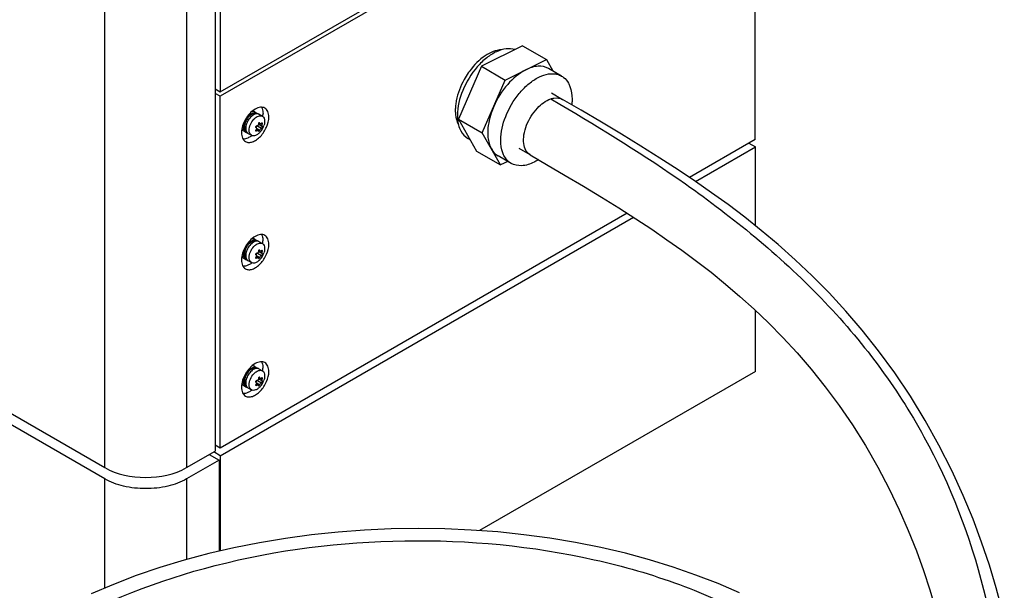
# Model space of a CAD drawing. Header units: millimetres. Extents: x 230 to 1786, y 331 to 2484.
# Tile 7 of 18: x 1238 to 1775, y 732 to 1043. Entities that reach past the tile are written whole.
import ezdxf

# ---------------------------------------------------------------- set-up
doc = ezdxf.new("R2010")
doc.units = ezdxf.units.MM
doc.header["$LTSCALE"] = 183.04178
for name, color, linetype in [('00_COMPONENTS_11', 7, 'CONTINUOUS'), ('00_COMPONENTS_16', 7, 'CONTINUOUS'), ('00_COMPONENTS_4', 7, 'CONTINUOUS'), ('00_COMPONENTS_6', 7, 'CONTINUOUS'), ('00_COMPONENTS_7', 7, 'CONTINUOUS')]:
    doc.layers.add(name, color=color, linetype=linetype)

msp = doc.modelspace()

# ---------------------------------------------------------------- linework, layer by layer
at = {"layer": '00_COMPONENTS_11', "color": 7, "linetype": 'Continuous'}
for p, q in [((1527.87, 999.84), (1532.78, 996.96)), ((1527.87, 999.84), (1532.77, 996.96)), ((1528.18, 1003.14), (1534.3, 999.56)), ((1516.61, 969.36), (1510.62, 972.87))]:
    msp.add_line(p, q, dxfattribs=at)
for points in [[(1773.88, 721.11), (1770.63, 733.27), (1766.91, 745.6), (1762.71, 758.08), (1758.02, 770.65), (1752.66, 783.61), (1746.45, 797.19), (1739.47, 811.01), (1731.94, 824.52), (1723.89, 837.68), (1715.31, 850.48), (1706.5, 862.53), (1697.64, 873.69), (1688.66, 884.16), (1679.54, 894.05), (1670.32, 903.39), (1661.06, 912.16), (1651.78, 920.43), (1642.6, 928.14), (1633.55, 935.35), (1624.48, 942.23), (1615.56, 948.7), (1606.69, 954.87), (1597.36, 961.13), (1587.39, 967.58), (1577.04, 974.08), (1566.43, 980.57), (1555.58, 987.06), (1544.43, 993.63), (1534.3, 999.56)], [(1516.61, 969.37), (1525.58, 964.11), (1535.8, 958.09), (1545.76, 952.16), (1555.49, 946.25), (1564.98, 940.35), (1574.16, 934.48), (1582.86, 928.74), (1591.15, 923.07), (1599.33, 917.27), (1607.36, 911.33), (1615.2, 905.27), (1623.06, 898.89), (1630.94, 892.17), (1638.76, 885.12), (1646.58, 877.65), (1654.39, 869.72), (1662.12, 861.34), (1669.81, 852.42), (1677.47, 842.86), (1685, 832.72), (1692.28, 822.09), (1699.38, 810.81), (1706.17, 799.01), (1712.34, 787.25), (1717.82, 775.8), (1722.75, 764.51), (1727.17, 753.39), (1731.05, 742.61), (1734.47, 732.11), (1737.58, 721.52)], [(1630.76, 730.45), (1619.1, 735.52), (1607.02, 740.22), (1594.55, 744.55), (1581.71, 748.5), (1568.54, 752.05), (1555.07, 755.2), (1541.35, 757.95), (1527.4, 760.28), (1513.27, 762.2), (1498.97, 763.69), (1484.56, 764.75), (1470.07, 765.39), (1455.52, 765.59), (1440.96, 765.37), (1426.42, 764.71), (1411.94, 763.63), (1397.53, 762.12), (1383.25, 760.19), (1369.13, 757.83), (1355.19, 755.06), (1341.47, 751.87), (1328.01, 748.28), (1314.83, 744.28), (1301.96, 739.89), (1289.45, 735.12), (1277.31, 729.96)]]:
    msp.add_lwpolyline(points, dxfattribs=at)
for points, knots in [([(1528.4, 468.59), (1484.37, 461.25), (1393.81, 460.6), (1262.63, 486.2), (1138.81, 532.78), (1027.16, 600.56), (950.76, 678.94), (909.08, 754.82), (889.78, 817.34), (883.77, 882.95), (892.66, 971.43), (915.73, 1035.28), (935.55, 1075.34)], [0, 0, 0, 0, 0.127252, 0.254771, 0.379472, 0.502419, 0.624656, 0.686056, 0.747698, 0.809808, 0.872572, 1, 1, 1, 1]), ([(1516.6, 969.37), (1515.66, 969.92), (1513.94, 971.78), (1512.87, 975.73), (1513.09, 980.48), (1515.07, 987.33), (1519.62, 994.63), (1525.09, 998.87), (1527.87, 999.84)], [0, 0, 0, 0, 0.088059, 0.193383, 0.321122, 0.466391, 0.762937, 1, 1, 1, 1]), ([(1527.87, 999.84), (1528.43, 1000.03), (1530.52, 1000.61), (1532.92, 1000.36), (1534.29, 999.56)], [0, 0, 0, 0, 0.271315, 1, 1, 1, 1]), ([(1532.78, 996.96), (1556.1, 983.25), (1592.68, 960.71), (1639.97, 924.81), (1675.59, 892.17), (1706.79, 855.72), (1739.99, 804.09), (1766.36, 735.79), (1777.02, 655.29), (1771.81, 582.73), (1752.96, 519.1), (1731.18, 482.44), (1718.31, 466.31)], [0, 0, 0, 0, 0.126778, 0.201017, 0.277932, 0.352726, 0.425175, 0.564783, 0.691565, 0.802873, 0.903296, 1, 1, 1, 1]), ([(1257, 709.75), (1284.1, 726.02), (1347.16, 750.09), (1448.03, 762.67), (1534.05, 754.63), (1597.3, 736.42), (1638.09, 718.13), (1671.8, 695.59), (1697.22, 669.49), (1713.24, 640.53), (1718.61, 609.76), (1712.7, 579.07), (1696.23, 550.29), (1670.43, 524.45), (1648.96, 510.42), (1637.12, 503.96)], [0, 0, 0, 0, 0.140969, 0.296047, 0.450262, 0.522324, 0.588815, 0.648798, 0.702142, 0.749829, 0.79418, 0.838573, 0.886372, 0.939868, 1, 1, 1, 1])]:
    msp.add_open_spline(points, degree=3, knots=knots, dxfattribs=at)
at = {"layer": '00_COMPONENTS_16', "color": 7, "linetype": 'Continuous'}
for p, q in [((1284.81, 792.63), (911.17, 1008.35)), ((1341.73, 805.9), (1347.03, 802.84)), ((1347.03, 802.84), (1329.36, 792.63)), ((1347.03, 802.84), (1347.03, 753.16)), ((1284.81, 733.14), (1284.81, 792.63)), ((1329.36, 792.63), (1329.36, 748.64))]:
    msp.add_line(p, q, dxfattribs=at)
msp.add_open_spline([(1329.36, 792.63), (1326.19, 790.81), (1318.84, 788.14), (1307.08, 786.87), (1295.32, 788.14), (1287.97, 790.81), (1284.81, 792.63)], degree=3, knots=[0, 0, 0, 0, 0.237228, 0.499999, 0.762771, 1, 1, 1, 1], dxfattribs=at)
at = {"layer": '00_COMPONENTS_4', "color": 7, "linetype": 'Continuous'}
for p, q in [((1344.91, 2028.41), (1344.91, 807.74)), ((1284.81, 798.76), (1284.81, 2019.43)), ((1329.36, 2019.43), (1329.36, 798.76)), ((912.88, 1013.49), (1284.81, 798.76)), ((1329.36, 798.76), (1344.91, 807.74))]:
    msp.add_line(p, q, dxfattribs=at)
msp.add_open_spline([(1284.81, 798.76), (1291.42, 794.94), (1307.08, 791.92), (1322.74, 794.94), (1329.36, 798.76)], degree=3, knots=[0, 0, 0, 0, 0.5, 1, 1, 1, 1], dxfattribs=at)
at = {"layer": '00_COMPONENTS_6', "color": 7, "linetype": 'Continuous'}
for p, q in [((1347.67, 2030), (1347.67, 1003.66)), ((1347.67, 1003.66), (1639.35, 1172.06)), ((1344.91, 1005.25), (1347.67, 1003.66)), ((1606.75, 954.83), (1639.42, 973.69)), ((1635.85, 975.75), (1639.42, 973.69)), ((1639.42, 930.68), (1639.42, 973.69)), ((1347.74, 805.29), (1572.9, 935.28)), ((1639.42, 851.21), (1639.42, 884.49)), ((1639.42, 851.21), (1489.08, 764.42)), ((1347.74, 805.29), (1344.2, 807.33)), ((1347.74, 805.29), (1347.74, 753.33))]:
    msp.add_line(p, q, dxfattribs=at)
at = {"layer": '00_COMPONENTS_7', "color": 7, "linetype": 'Continuous'}
for p, q in [((1639.35, 1169.65), (1347.67, 1001.25)), ((1639.35, 977.77), (1639.35, 1169.65)), ((1512.44, 1028.84), (1490.04, 1017.63)), ((1512.44, 1028.84), (1525.45, 1021.33)), ((1503.05, 1010.12), (1525.45, 1021.33)), ((1525.45, 1021.33), (1528.98, 1015.07)), ((1490.04, 1017.63), (1477.54, 988.87)), ((1490.04, 1017.63), (1503.05, 1010.12)), ((1533.78, 1012.31), (1526.71, 1016.39)), ((1490.55, 981.36), (1503.05, 1010.12)), ((1347.67, 1001.25), (1344.91, 1002.84)), ((1347.67, 809.37), (1347.67, 1001.25)), ((1366.58, 992.73), (1367.71, 992.07)), ((1368.84, 991.42), (1370.68, 990.36)), ((1477.54, 988.87), (1490.55, 981.36)), ((1477.54, 988.87), (1487.45, 971.33)), ((1360.58, 982.34), (1361.71, 981.68)), ((1367.15, 982.72), (1367.66, 982.43)), ((1367.36, 984.06), (1367.23, 984.14)), ((1367.23, 984.13), (1367.28, 984.1)), ((1368.4, 982.63), (1367.42, 983.19)), ((1367.65, 983.73), (1369.27, 982.79)), ((1367.99, 985.08), (1370.12, 983.85)), ((1370.46, 984.85), (1368.51, 985.97)), ((1369.51, 986.23), (1368.69, 986.7)), ((1368.89, 986.8), (1369.27, 986.58)), ((1369.98, 986.26), (1370.5, 985.96)), ((1362.84, 981.03), (1364.68, 979.97)), ((1483.92, 977.58), (1482.66, 978.31)), ((1500.46, 963.82), (1490.55, 981.36)), ((1639.35, 977.77), (1603.45, 957.05)), ((1487.45, 971.33), (1500.46, 963.82)), ((1506.28, 964.67), (1499.21, 968.76)), ((1504.37, 965.77), (1500.46, 963.82)), ((1569.51, 937.45), (1347.67, 809.37)), ((1366.57, 923.33), (1367.7, 922.68)), ((1368.83, 922.02), (1370.67, 920.96)), ((1360.57, 912.94), (1361.7, 912.28)), ((1367.14, 913.32), (1367.65, 913.03)), ((1367.36, 914.66), (1367.22, 914.74)), ((1367.22, 914.73), (1367.27, 914.7)), ((1368.39, 913.23), (1367.44, 913.78)), ((1367.64, 914.33), (1369.26, 913.39)), ((1367.98, 915.68), (1370.11, 914.45)), ((1370.45, 915.45), (1368.5, 916.57)), ((1369.5, 916.83), (1368.69, 917.3)), ((1368.88, 917.4), (1369.26, 917.18)), ((1369.98, 916.87), (1370.49, 916.57)), ((1362.83, 911.63), (1364.67, 910.57)), ((1366.57, 853.93), (1367.7, 853.27)), ((1368.83, 852.62), (1370.67, 851.56)), ((1368.88, 848), (1369.26, 847.78)), ((1360.57, 843.53), (1361.7, 842.88)), ((1367.14, 843.92), (1367.65, 843.62)), ((1367.36, 845.26), (1367.22, 845.34)), ((1367.22, 845.33), (1367.27, 845.3)), ((1368.39, 843.83), (1367.41, 844.39)), ((1367.64, 844.93), (1369.26, 843.99)), ((1367.98, 846.28), (1370.11, 845.05)), ((1370.45, 846.04), (1368.5, 847.17)), ((1369.5, 847.43), (1368.69, 847.9)), ((1369.98, 847.46), (1370.49, 847.16)), ((1362.83, 842.23), (1364.67, 841.17)), ((1347.67, 809.37), (1344.91, 810.96))]:
    msp.add_line(p, q, dxfattribs=at)
for centre, radius, start, end in [((1517.72, 989.88), 42.35, 144.3801, 145.3316), ((1517.39, 990.12), 41.95, 143.4763, 144.3801), ((1528.83, 1003.1), 10.49, 80.3578, 81.453), ((1506.99, 992.94), 31.2, 169.1451, 171.5458), ((1505.11, 993.22), 29.29, 171.5461, 173.9562), ((1366.47, 989.9), 1.86, 68.9444, 75.3163), ((1366.61, 990.22), 2.16, 41.615, 45.4068), ((1367.79, 989.53), 2.17, 75.3083, 78.4927), ((1359, 991.94), 12.02, 351.7094, 355.731), ((1360.47, 991.84), 10.55, 355.7218, 359.9492), ((1501.04, 990.87), 24.08, 179.9442, 184.8947), ((1367.5, 984.45), 0.445, 185.4499, 191.7482), ((1367.38, 984.4), 0.313, 222.9635, 240.0078), ((1367.38, 984.4), 0.32, 240.0079, 250.6615), ((1366.41, 983.85), 1.24, 314.6933, 318.9505), ((1368.62, 983.78), 1.51, 146.3502, 152.4149), ((1366.45, 983.81), 1.19, 318.8843, 327.5457), ((1368.57, 983.82), 1.44, 140.4368, 146.3875), ((1368.06, 985.79), 0.469, 359.9364, 5.46), ((1368.62, 982.27), 0.103, 218.0514, 240.1133), ((1368.98, 986.58), 0.267, 59.9647, 71.7619), ((1362.02, 988.43), 10, 318.5224, 341.5413), ((1372.51, 985.08), 2.19, 156.1505, 160.8931), ((1369.56, 986.38), 1.04, 336.1375, 339.2439), ((1369.51, 986.4), 1.08, 339.2357, 342.2366), ((1370.03, 984.66), 0.561, 353.7637, 358.0344), ((1362.72, 983.43), 2.01, 235.5759, 240.0116), ((1362.72, 983.43), 2.02, 240.0193, 245.94), ((1362.74, 983.49), 2.08, 245.9935, 256.0275), ((1362.77, 983.58), 2.17, 255.9971, 258.4947), ((1363.95, 982.89), 2.17, 221.6337, 224.9726), ((1358.3, 988.07), 10.55, 300.0507, 304.2785), ((1357.53, 989.21), 11.92, 304.259, 307.7039), ((1357.1, 989.77), 12.62, 307.6757, 308.2502), ((1366.46, 920.5), 1.86, 68.9444, 75.3163), ((1366.6, 920.82), 2.16, 41.615, 45.4068), ((1367.78, 920.13), 2.17, 75.3083, 78.4927), ((1358.99, 922.55), 12.02, 351.7082, 355.7309), ((1360.46, 922.44), 10.55, 355.7218, 359.9492), ((1362.71, 914.03), 2.01, 235.5759, 240.0116), ((1367.49, 915.05), 0.445, 185.4517, 191.6469), ((1367.37, 915), 0.313, 222.9777, 240.0059), ((1367.38, 915.01), 0.32, 240.0069, 250.6625), ((1366.4, 914.45), 1.24, 314.6935, 318.9582), ((1368.61, 914.39), 1.51, 146.3502, 152.4149), ((1366.44, 914.42), 1.19, 318.8921, 327.5451), ((1368.56, 914.42), 1.44, 140.4368, 146.3875), ((1368.65, 911.68), 1.68, 122.9674, 126.561), ((1368.05, 916.39), 0.469, 359.9364, 5.4602), ((1368.3, 913.66), 0.974, 305.7388, 310.3834), ((1368.97, 917.18), 0.267, 59.9614, 72.8658), ((1362.02, 919.03), 10, 318.4765, 341.5503), ((1372.5, 915.68), 2.19, 156.1504, 160.8846), ((1369.55, 916.98), 1.03, 336.1374, 339.2387), ((1369.5, 917), 1.08, 339.2306, 342.2263), ((1362.71, 914.03), 2.02, 240.0193, 245.94), ((1362.73, 914.09), 2.08, 245.9935, 256.0275), ((1362.76, 914.18), 2.17, 255.9971, 258.4947), ((1363.94, 913.49), 2.17, 221.6337, 224.9726), ((1358.29, 918.68), 10.55, 300.0507, 304.2785), ((1357.52, 919.81), 11.92, 304.259, 307.7039), ((1357.1, 920.37), 12.62, 307.6757, 308.2522), ((1366.46, 851.1), 1.86, 68.9444, 75.3163), ((1366.6, 851.42), 2.16, 41.615, 45.4068), ((1367.78, 850.73), 2.17, 75.3083, 78.4927), ((1368.97, 847.78), 0.267, 59.9647, 71.7619), ((1358.99, 853.14), 12.02, 351.7094, 355.731), ((1360.46, 853.04), 10.55, 355.7218, 359.9492), ((1362.71, 844.62), 2.01, 235.5759, 240.0116), ((1362.71, 844.63), 2.02, 240.0193, 245.94), ((1362.73, 844.69), 2.08, 245.9935, 256.0275), ((1362.76, 844.78), 2.17, 255.9971, 258.4947), ((1363.94, 844.09), 2.17, 221.6337, 224.9726), ((1367.49, 845.65), 0.445, 185.4499, 191.7482), ((1367.37, 845.6), 0.313, 222.9635, 240.0078), ((1367.38, 845.6), 0.32, 240.0079, 250.6618), ((1366.4, 845.04), 1.24, 314.6935, 318.9505), ((1368.61, 844.98), 1.51, 146.3502, 152.4149), ((1366.44, 845.01), 1.19, 318.8844, 327.5457), ((1368.56, 845.02), 1.44, 140.4368, 146.3875), ((1368.05, 846.99), 0.469, 359.9364, 5.4602), ((1368.61, 843.47), 0.103, 218.0514, 240.1133), ((1362.02, 849.63), 10, 318.5224, 341.5413), ((1372.5, 846.28), 2.19, 156.1506, 160.8932), ((1369.55, 847.58), 1.04, 336.1374, 339.2438), ((1369.5, 847.6), 1.08, 339.2356, 342.2365), ((1370.02, 845.86), 0.561, 353.7637, 358.0344), ((1358.29, 849.27), 10.55, 300.0507, 304.2785), ((1357.52, 850.41), 11.92, 304.259, 307.7039), ((1357.1, 850.97), 12.62, 307.6757, 308.2502)]:
    msp.add_arc(centre, radius, start, end, dxfattribs=at)
for points, knots in [([(1508.28, 1026.76), (1506.78, 1027.23), (1503.27, 1027.42), (1497.96, 1025.69), (1492.61, 1022.25), (1485.76, 1015.57), (1479.38, 1005.16), (1476.96, 995.52), (1476.96, 990.9)], [0, 0, 0, 0, 0.089445, 0.193394, 0.314165, 0.449066, 0.736182, 1, 1, 1, 1]), ([(1501.05, 1026.61), (1497.91, 1026.51), (1491.02, 1023.46), (1486.04, 1018.27), (1483.68, 1015.09)], [0, 0, 0, 0, 0.442028, 1, 1, 1, 1]), ([(1514.25, 1015.72), (1510.47, 1013.83), (1503.5, 1007.8), (1498.69, 1000.09), (1496.8, 995.74)], [0, 0, 0, 0, 0.471494, 1, 1, 1, 1]), ([(1526.71, 1016.39), (1525.02, 1017.36), (1520.52, 1018.21), (1516.34, 1016.77), (1514.25, 1015.72)], [0, 0, 0, 0, 0.454923, 1, 1, 1, 1]), ([(1482.88, 1013.98), (1482.08, 1012.81), (1479.17, 1008.12), (1477.13, 1002.85), (1476.35, 998.82)], [0, 0, 0, 0, 0.256794, 1, 1, 1, 1]), ([(1500.58, 977.26), (1500.58, 981.68), (1502.81, 990.91), (1508.72, 1001), (1515.17, 1007.69), (1521.42, 1012.2), (1527.08, 1013.97), (1530.39, 1013.47)], [0, 0, 0, 0, 0.260001, 0.544321, 0.679789, 0.802825, 1, 1, 1, 1]), ([(1530.59, 1013.44), (1530.87, 1013.39), (1531.98, 1013.16), (1533.05, 1012.73), (1533.78, 1012.31)], [0, 0, 0, 0, 0.255187, 1, 1, 1, 1]), ([(1533.78, 1012.31), (1534.15, 1012.09), (1535.64, 1011.08), (1536.81, 1009.65), (1537.48, 1008.47)], [0, 0, 0, 0, 0.243306, 1, 1, 1, 1]), ([(1537.48, 1008.47), (1537.81, 1007.88), (1539.07, 1005.13), (1539.47, 1002.05), (1539.47, 999.72)], [0, 0, 0, 0, 0.227158, 1, 1, 1, 1]), ([(1539.47, 999.72), (1539.47, 999.47), (1539.46, 998.44), (1539.38, 997.41), (1539.3, 996.64)], [0, 0, 0, 0, 0.243962, 1, 1, 1, 1]), ([(1366.76, 994.28), (1364.55, 993.01), (1361.06, 988.98), (1359.32, 983.95), (1359.32, 981.4)], [0, 0, 0, 0, 0.499998, 1, 1, 1, 1]), ([(1366.58, 992.73), (1366.46, 992.79), (1365.95, 993.03), (1365.35, 993.03), (1364.92, 992.95)], [0, 0, 0, 0, 0.237535, 1, 1, 1, 1]), ([(1372.02, 994.81), (1371.31, 995.22), (1369.37, 995.51), (1367.63, 994.79), (1366.76, 994.28)], [0, 0, 0, 0, 0.449211, 1, 1, 1, 1]), ([(1370.19, 995.3), (1370.33, 995.06), (1370.85, 993.98), (1371.02, 992.75), (1371.02, 991.83)], [0, 0, 0, 0, 0.226258, 1, 1, 1, 1]), ([(1374.2, 989.99), (1374.2, 990.99), (1373.96, 992.86), (1372.73, 994.4), (1372.02, 994.81)], [0, 0, 0, 0, 0.550791, 1, 1, 1, 1]), ([(1475.98, 996.31), (1475.91, 995.63), (1475.85, 994.72), (1475.83, 993.81), (1475.83, 993.59)], [0, 0, 0, 0, 0.755887, 1, 1, 1, 1]), ([(1475.83, 993.59), (1475.83, 992.86), (1475.95, 990.21), (1476.62, 987.53), (1477.54, 985.83)], [0, 0, 0, 0, 0.274628, 1, 1, 1, 1]), ([(1496.8, 995.74), (1496.27, 994.53), (1494.5, 989.92), (1493.51, 984.97), (1493.51, 981.35)], [0, 0, 0, 0, 0.266983, 1, 1, 1, 1]), ([(1360.47, 984.43), (1360.47, 985.5), (1361.06, 987.72), (1362.58, 990.08), (1364.21, 991.52), (1365.71, 992.37), (1367.08, 992.44), (1367.71, 992.07)], [0, 0, 0, 0, 0.271079, 0.563787, 0.698517, 0.816716, 1, 1, 1, 1]), ([(1366.94, 991.7), (1365.52, 992.08), (1363.02, 990.23), (1361.4, 987.45), (1360.92, 985.58), (1360.92, 984.69)], [0, 0, 0, 0, 0.440453, 0.732232, 1, 1, 1, 1]), ([(1361.5, 976.58), (1362.03, 976.28), (1363.35, 975.94), (1365.47, 976.37), (1367.64, 977.55), (1370.49, 980.08), (1373.17, 984.21), (1374.2, 988.11), (1374.2, 989.99)], [0, 0, 0, 0, 0.087143, 0.186856, 0.30453, 0.438667, 0.730122, 1, 1, 1, 1]), ([(1367.17, 991.64), (1366.45, 991.5), (1364.97, 990.69), (1363.23, 988.79), (1361.98, 986.4), (1361.6, 984.62), (1361.6, 983.78)], [0, 0, 0, 0, 0.215333, 0.476516, 0.751069, 1, 1, 1, 1]), ([(1363.44, 982.71), (1363.44, 983.79), (1364.03, 986.01), (1365.55, 988.37), (1367.18, 989.81), (1368.68, 990.65), (1370.05, 990.72), (1370.68, 990.36)], [0, 0, 0, 0, 0.27109, 0.563807, 0.698537, 0.816736, 1, 1, 1, 1]), ([(1370.68, 990.36), (1371.09, 990.13), (1371.78, 989.25), (1371.92, 988.19), (1371.92, 987.61)], [0, 0, 0, 0, 0.449167, 1, 1, 1, 1]), ([(1371.92, 987.61), (1371.92, 987.43), (1371.88, 986.63), (1371.7, 985.84), (1371.51, 985.26)], [0, 0, 0, 0, 0.233781, 1, 1, 1, 1]), ([(1477.05, 988.82), (1477.24, 986.61), (1478.16, 982.5), (1481.04, 979.25), (1482.66, 978.31)], [0, 0, 0, 0, 0.542626, 1, 1, 1, 1]), ([(1359.56, 983.66), (1359.61, 983.51), (1359.82, 982.99), (1360.22, 982.54), (1360.58, 982.34)], [0, 0, 0, 0, 0.271482, 1, 1, 1, 1]), ([(1361.58, 981.77), (1361.4, 981.89), (1360.68, 982.58), (1360.47, 983.66), (1360.47, 984.43)], [0, 0, 0, 0, 0.220512, 1, 1, 1, 1]), ([(1360.92, 984.69), (1360.92, 984.58), (1360.94, 984.15), (1361.01, 983.73), (1361.11, 983.43)], [0, 0, 0, 0, 0.266357, 1, 1, 1, 1]), ([(1361.6, 983.78), (1361.6, 983.65), (1361.62, 983.17), (1361.7, 982.7), (1361.81, 982.37)], [0, 0, 0, 0, 0.266357, 1, 1, 1, 1]), ([(1364.68, 979.97), (1364.28, 980.2), (1363.58, 981.08), (1363.44, 982.14), (1363.44, 982.71)], [0, 0, 0, 0, 0.449202, 1, 1, 1, 1]), ([(1367.06, 984.41), (1367.06, 984.42), (1367.06, 984.44), (1367.06, 984.47), (1367.06, 984.48)], [0, 0, 0, 0, 0.49269, 1, 1, 1, 1]), ([(1367.66, 982.43), (1367.62, 982.39), (1367.47, 982.3), (1367.27, 982.26), (1367.16, 982.32)], [0, 0, 0, 0, 0.300132, 1, 1, 1, 1]), ([(1367.36, 984.06), (1367.35, 984.07), (1367.32, 984.08), (1367.29, 984.1), (1367.28, 984.1)], [0, 0, 0, 0, 0.496334, 1, 1, 1, 1]), ([(1368.51, 985.97), (1368.49, 985.74), (1368.31, 985.3), (1367.86, 985.07), (1367.66, 985.08)], [0, 0, 0, 0, 0.533565, 1, 1, 1, 1]), ([(1368.04, 982.63), (1368.07, 982.64), (1368.19, 982.67), (1368.33, 982.67), (1368.4, 982.63)], [0, 0, 0, 0, 0.30036, 1, 1, 1, 1]), ([(1368.24, 985.2), (1368.23, 985.19), (1368.21, 985.17), (1368.19, 985.16), (1368.18, 985.15)], [0, 0, 0, 0, 0.507942, 1, 1, 1, 1]), ([(1368.51, 982.35), (1368.51, 982.32), (1368.51, 982.27), (1368.52, 982.22), (1368.54, 982.21)], [0, 0, 0, 0, 0.553084, 1, 1, 1, 1]), ([(1368.53, 985.79), (1368.53, 985.78), (1368.53, 985.75), (1368.52, 985.73), (1368.52, 985.71)], [0, 0, 0, 0, 0.488756, 1, 1, 1, 1]), ([(1368.57, 982.18), (1368.62, 982.15), (1368.72, 982.18), (1368.8, 982.21), (1368.82, 982.23)], [0, 0, 0, 0, 0.676331, 1, 1, 1, 1]), ([(1368.82, 982.23), (1368.84, 982.24), (1368.88, 982.27), (1368.92, 982.3), (1368.94, 982.32)], [0, 0, 0, 0, 0.482484, 1, 1, 1, 1]), ([(1369.16, 986.77), (1369.16, 986.77), (1369.14, 986.79), (1369.12, 986.8), (1369.11, 986.81)], [0, 0, 0, 0, 0.505416, 1, 1, 1, 1]), ([(1369.27, 982.79), (1369.35, 983.03), (1369.59, 983.42), (1369.93, 983.79), (1370.12, 983.85)], [0, 0, 0, 0, 0.551611, 1, 1, 1, 1]), ([(1370.12, 986.5), (1370.05, 986.39), (1369.89, 986.18), (1369.6, 986.17), (1369.51, 986.23)], [0, 0, 0, 0, 0.564348, 1, 1, 1, 1]), ([(1370.12, 986.5), (1370.15, 986.54), (1370.22, 986.65), (1370.39, 986.74), (1370.47, 986.7)], [0, 0, 0, 0, 0.333986, 1, 1, 1, 1]), ([(1370.53, 984.37), (1370.51, 984.31), (1370.41, 984.11), (1370.27, 983.89), (1370.12, 983.85)], [0, 0, 0, 0, 0.299986, 1, 1, 1, 1]), ([(1370.33, 985.21), (1370.33, 985.17), (1370.33, 985.04), (1370.38, 984.89), (1370.46, 984.85)], [0, 0, 0, 0, 0.329172, 1, 1, 1, 1]), ([(1370.46, 984.85), (1370.46, 984.84), (1370.48, 984.83), (1370.5, 984.83), (1370.5, 984.83)], [0, 0, 0, 0, 0.502196, 1, 1, 1, 1]), ([(1370.5, 984.83), (1370.51, 984.83), (1370.52, 984.82), (1370.53, 984.82), (1370.53, 984.82)], [0, 0, 0, 0, 0.50394, 1, 1, 1, 1]), ([(1370.58, 986.52), (1370.58, 986.5), (1370.59, 986.48), (1370.59, 986.46), (1370.59, 986.44)], [0, 0, 0, 0, 0.490397, 1, 1, 1, 1]), ([(1359.32, 981.4), (1359.32, 980.39), (1359.57, 978.53), (1360.79, 976.99), (1361.5, 976.58)], [0, 0, 0, 0, 0.550791, 1, 1, 1, 1]), ([(1363.58, 978.94), (1363.29, 978.78), (1362.23, 978.23), (1361.02, 977.91), (1360.16, 977.93)], [0, 0, 0, 0, 0.27667, 1, 1, 1, 1]), ([(1369.52, 981.81), (1369.14, 981.38), (1368.36, 980.64), (1367.07, 979.89), (1365.79, 979.59), (1365, 979.79), (1364.68, 979.97)], [0, 0, 0, 0, 0.306899, 0.57644, 0.803478, 1, 1, 1, 1]), ([(1493.51, 981.35), (1493.51, 980.52), (1493.65, 977.51), (1494.43, 974.49), (1495.51, 972.59)], [0, 0, 0, 0, 0.275648, 1, 1, 1, 1]), ([(1502.58, 968.51), (1502.24, 969.1), (1500.98, 971.85), (1500.58, 974.93), (1500.58, 977.26)], [0, 0, 0, 0, 0.227158, 1, 1, 1, 1]), ([(1495.51, 972.59), (1495.74, 972.18), (1496.7, 970.68), (1498.06, 969.42), (1499.2, 968.76)], [0, 0, 0, 0, 0.261553, 1, 1, 1, 1]), ([(1506.28, 964.67), (1505.9, 964.89), (1504.41, 965.9), (1503.24, 967.33), (1502.58, 968.51)], [0, 0, 0, 0, 0.243309, 1, 1, 1, 1]), ([(1521.13, 966.71), (1520.93, 966.58), (1520.15, 966.09), (1519.34, 965.65), (1518.73, 965.34)], [0, 0, 0, 0, 0.256001, 1, 1, 1, 1]), ([(1518.73, 965.34), (1516.64, 964.29), (1512.46, 962.86), (1507.97, 963.7), (1506.28, 964.67)], [0, 0, 0, 0, 0.545077, 1, 1, 1, 1]), ([(1366.75, 924.89), (1364.54, 923.61), (1361.06, 919.59), (1359.31, 914.55), (1359.31, 912)], [0, 0, 0, 0, 0.499998, 1, 1, 1, 1]), ([(1366.57, 923.33), (1366.45, 923.4), (1365.94, 923.63), (1365.34, 923.64), (1364.92, 923.56)], [0, 0, 0, 0, 0.237535, 1, 1, 1, 1]), ([(1372.01, 925.41), (1371.3, 925.82), (1369.36, 926.11), (1367.62, 925.39), (1366.75, 924.89)], [0, 0, 0, 0, 0.449211, 1, 1, 1, 1]), ([(1370.18, 925.9), (1370.32, 925.67), (1370.85, 924.58), (1371.01, 923.36), (1371.01, 922.43)], [0, 0, 0, 0, 0.226258, 1, 1, 1, 1]), ([(1374.19, 920.59), (1374.19, 921.6), (1373.95, 923.46), (1372.72, 925), (1372.01, 925.41)], [0, 0, 0, 0, 0.550791, 1, 1, 1, 1]), ([(1360.46, 915.03), (1360.46, 916.1), (1361.05, 918.32), (1362.57, 920.68), (1364.21, 922.12), (1365.7, 922.97), (1367.07, 923.04), (1367.7, 922.68)], [0, 0, 0, 0, 0.271079, 0.563787, 0.698517, 0.816716, 1, 1, 1, 1]), ([(1366.93, 922.31), (1365.52, 922.68), (1363.01, 920.83), (1361.39, 918.06), (1360.91, 916.18), (1360.91, 915.29)], [0, 0, 0, 0, 0.440453, 0.732232, 1, 1, 1, 1]), ([(1361.49, 907.18), (1362.02, 906.88), (1363.34, 906.54), (1365.46, 906.97), (1367.64, 908.15), (1370.48, 910.68), (1373.16, 914.82), (1374.19, 918.71), (1374.19, 920.59)], [0, 0, 0, 0, 0.087143, 0.186856, 0.30453, 0.438667, 0.730122, 1, 1, 1, 1]), ([(1367.16, 922.25), (1366.44, 922.1), (1364.96, 921.29), (1363.22, 919.39), (1361.97, 917), (1361.59, 915.22), (1361.59, 914.38)], [0, 0, 0, 0, 0.215333, 0.476516, 0.751069, 1, 1, 1, 1]), ([(1363.43, 913.32), (1363.43, 914.39), (1364.02, 916.61), (1365.54, 918.97), (1367.18, 920.41), (1368.67, 921.25), (1370.04, 921.32), (1370.67, 920.96)], [0, 0, 0, 0, 0.271032, 0.563781, 0.698525, 0.816716, 1, 1, 1, 1]), ([(1370.67, 920.96), (1371.08, 920.73), (1371.78, 919.85), (1371.91, 918.79), (1371.91, 918.22)], [0, 0, 0, 0, 0.449202, 1, 1, 1, 1]), ([(1371.91, 918.22), (1371.91, 918.03), (1371.88, 917.23), (1371.69, 916.45), (1371.5, 915.87)], [0, 0, 0, 0, 0.233754, 1, 1, 1, 1]), ([(1359.55, 914.26), (1359.6, 914.11), (1359.82, 913.59), (1360.22, 913.14), (1360.57, 912.94)], [0, 0, 0, 0, 0.271482, 1, 1, 1, 1]), ([(1361.57, 912.37), (1361.39, 912.49), (1360.67, 913.19), (1360.46, 914.26), (1360.46, 915.03)], [0, 0, 0, 0, 0.220512, 1, 1, 1, 1]), ([(1360.91, 915.29), (1360.91, 915.18), (1360.93, 914.76), (1361, 914.33), (1361.1, 914.04)], [0, 0, 0, 0, 0.266357, 1, 1, 1, 1]), ([(1361.59, 914.38), (1361.59, 914.25), (1361.61, 913.78), (1361.69, 913.3), (1361.8, 912.97)], [0, 0, 0, 0, 0.266357, 1, 1, 1, 1]), ([(1364.67, 910.57), (1364.27, 910.8), (1363.57, 911.68), (1363.43, 912.74), (1363.43, 913.32)], [0, 0, 0, 0, 0.449167, 1, 1, 1, 1]), ([(1369.5, 912.4), (1369.13, 911.98), (1368.35, 911.24), (1367.06, 910.49), (1365.78, 910.2), (1364.99, 910.39), (1364.67, 910.57)], [0, 0, 0, 0, 0.306854, 0.576399, 0.803451, 1, 1, 1, 1]), ([(1367.05, 915.01), (1367.05, 915.02), (1367.05, 915.05), (1367.05, 915.07), (1367.05, 915.09)], [0, 0, 0, 0, 0.492556, 1, 1, 1, 1]), ([(1367.65, 913.03), (1367.61, 913), (1367.47, 912.91), (1367.26, 912.86), (1367.15, 912.92)], [0, 0, 0, 0, 0.300131, 1, 1, 1, 1]), ([(1367.36, 914.66), (1367.34, 914.67), (1367.31, 914.69), (1367.29, 914.7), (1367.27, 914.7)], [0, 0, 0, 0, 0.496329, 1, 1, 1, 1]), ([(1368.5, 916.57), (1368.48, 916.34), (1368.3, 915.9), (1367.86, 915.67), (1367.65, 915.68)], [0, 0, 0, 0, 0.533946, 1, 1, 1, 1]), ([(1368.23, 915.8), (1368.22, 915.79), (1368.2, 915.78), (1368.18, 915.76), (1368.17, 915.75)], [0, 0, 0, 0, 0.507942, 1, 1, 1, 1]), ([(1368.5, 912.95), (1368.5, 912.92), (1368.5, 912.88), (1368.52, 912.83), (1368.53, 912.81)], [0, 0, 0, 0, 0.552398, 1, 1, 1, 1]), ([(1368.52, 916.39), (1368.52, 916.38), (1368.52, 916.35), (1368.52, 916.33), (1368.51, 916.31)], [0, 0, 0, 0, 0.488756, 1, 1, 1, 1]), ([(1368.53, 912.81), (1368.53, 912.81), (1368.54, 912.8), (1368.55, 912.79), (1368.56, 912.78)], [0, 0, 0, 0, 0.501161, 1, 1, 1, 1]), ([(1368.56, 912.78), (1368.58, 912.77), (1368.69, 912.75), (1368.79, 912.81), (1368.87, 912.87)], [0, 0, 0, 0, 0.181758, 1, 1, 1, 1]), ([(1369.15, 917.37), (1369.15, 917.38), (1369.13, 917.39), (1369.11, 917.4), (1369.1, 917.41)], [0, 0, 0, 0, 0.505073, 1, 1, 1, 1]), ([(1369.26, 913.39), (1369.34, 913.63), (1369.58, 914.02), (1369.92, 914.39), (1370.11, 914.45)], [0, 0, 0, 0, 0.551129, 1, 1, 1, 1]), ([(1370.11, 917.11), (1370.04, 916.99), (1369.88, 916.78), (1369.59, 916.78), (1369.5, 916.83)], [0, 0, 0, 0, 0.564775, 1, 1, 1, 1]), ([(1370.11, 917.11), (1370.14, 917.15), (1370.21, 917.26), (1370.38, 917.35), (1370.46, 917.3)], [0, 0, 0, 0, 0.333989, 1, 1, 1, 1]), ([(1370.52, 914.97), (1370.5, 914.91), (1370.41, 914.71), (1370.26, 914.5), (1370.11, 914.45)], [0, 0, 0, 0, 0.29969, 1, 1, 1, 1]), ([(1370.32, 915.81), (1370.32, 915.77), (1370.33, 915.64), (1370.37, 915.49), (1370.45, 915.45)], [0, 0, 0, 0, 0.329175, 1, 1, 1, 1]), ([(1370.45, 915.45), (1370.46, 915.44), (1370.47, 915.44), (1370.49, 915.43), (1370.49, 915.43)], [0, 0, 0, 0, 0.502195, 1, 1, 1, 1]), ([(1370.49, 915.43), (1370.5, 915.43), (1370.51, 915.43), (1370.52, 915.42), (1370.52, 915.42)], [0, 0, 0, 0, 0.504039, 1, 1, 1, 1]), ([(1370.57, 917.12), (1370.57, 917.11), (1370.58, 917.08), (1370.58, 917.06), (1370.58, 917.05)], [0, 0, 0, 0, 0.490389, 1, 1, 1, 1]), ([(1370.58, 915.25), (1370.58, 915.24), (1370.58, 915.22), (1370.58, 915.21), (1370.58, 915.2)], [0, 0, 0, 0, 0.490052, 1, 1, 1, 1]), ([(1359.31, 912), (1359.31, 911), (1359.56, 909.13), (1360.78, 907.59), (1361.49, 907.18)], [0, 0, 0, 0, 0.550791, 1, 1, 1, 1]), ([(1363.57, 909.54), (1363.28, 909.38), (1362.22, 908.83), (1361.02, 908.51), (1360.15, 908.53)], [0, 0, 0, 0, 0.27667, 1, 1, 1, 1]), ([(1366.75, 855.48), (1364.54, 854.21), (1361.06, 850.18), (1359.31, 845.15), (1359.31, 842.6)], [0, 0, 0, 0, 0.499998, 1, 1, 1, 1]), ([(1360.46, 845.63), (1360.46, 846.7), (1361.05, 848.92), (1362.57, 851.28), (1364.21, 852.72), (1365.7, 853.57), (1367.07, 853.64), (1367.7, 853.27)], [0, 0, 0, 0, 0.271079, 0.563787, 0.698517, 0.816716, 1, 1, 1, 1]), ([(1366.57, 853.93), (1366.45, 853.99), (1365.94, 854.23), (1365.34, 854.23), (1364.92, 854.15)], [0, 0, 0, 0, 0.237535, 1, 1, 1, 1]), ([(1372.01, 856.01), (1371.3, 856.41), (1369.36, 856.71), (1367.62, 855.99), (1366.75, 855.48)], [0, 0, 0, 0, 0.449211, 1, 1, 1, 1]), ([(1370.18, 856.5), (1370.32, 856.26), (1370.85, 855.18), (1371.01, 853.95), (1371.01, 853.03)], [0, 0, 0, 0, 0.226258, 1, 1, 1, 1]), ([(1374.19, 851.19), (1374.19, 852.19), (1373.95, 854.06), (1372.72, 855.6), (1372.01, 856.01)], [0, 0, 0, 0, 0.550791, 1, 1, 1, 1]), ([(1366.93, 852.9), (1365.52, 853.28), (1363.01, 851.42), (1361.39, 848.65), (1360.91, 846.78), (1360.91, 845.89)], [0, 0, 0, 0, 0.440453, 0.732232, 1, 1, 1, 1]), ([(1361.49, 837.78), (1362.02, 837.48), (1363.34, 837.14), (1365.46, 837.57), (1367.64, 838.75), (1370.48, 841.28), (1373.16, 845.41), (1374.19, 849.31), (1374.19, 851.19)], [0, 0, 0, 0, 0.087143, 0.186856, 0.30453, 0.438667, 0.730122, 1, 1, 1, 1]), ([(1367.16, 852.84), (1366.44, 852.7), (1364.96, 851.89), (1363.22, 849.99), (1361.97, 847.6), (1361.59, 845.82), (1361.59, 844.97)], [0, 0, 0, 0, 0.215333, 0.476516, 0.751069, 1, 1, 1, 1]), ([(1363.43, 843.91), (1363.43, 844.99), (1364.02, 847.21), (1365.54, 849.57), (1367.18, 851), (1368.67, 851.85), (1370.04, 851.92), (1370.67, 851.56)], [0, 0, 0, 0, 0.27109, 0.563807, 0.698537, 0.816736, 1, 1, 1, 1]), ([(1369.16, 847.97), (1369.15, 847.97), (1369.13, 847.99), (1369.11, 848), (1369.1, 848.01)], [0, 0, 0, 0, 0.505416, 1, 1, 1, 1]), ([(1370.11, 847.7), (1370.14, 847.74), (1370.21, 847.85), (1370.38, 847.94), (1370.46, 847.9)], [0, 0, 0, 0, 0.333986, 1, 1, 1, 1]), ([(1370.67, 851.56), (1371.08, 851.33), (1371.78, 850.45), (1371.91, 849.39), (1371.91, 848.81)], [0, 0, 0, 0, 0.449167, 1, 1, 1, 1]), ([(1371.91, 848.81), (1371.91, 848.63), (1371.88, 847.83), (1371.69, 847.04), (1371.5, 846.46)], [0, 0, 0, 0, 0.233781, 1, 1, 1, 1]), ([(1359.31, 842.6), (1359.31, 841.59), (1359.56, 839.73), (1360.78, 838.19), (1361.49, 837.78)], [0, 0, 0, 0, 0.550791, 1, 1, 1, 1]), ([(1359.55, 844.86), (1359.6, 844.71), (1359.82, 844.19), (1360.22, 843.74), (1360.57, 843.53)], [0, 0, 0, 0, 0.271482, 1, 1, 1, 1]), ([(1361.57, 842.96), (1361.39, 843.09), (1360.67, 843.78), (1360.46, 844.86), (1360.46, 845.63)], [0, 0, 0, 0, 0.220512, 1, 1, 1, 1]), ([(1360.91, 845.89), (1360.91, 845.78), (1360.93, 845.35), (1361, 844.93), (1361.1, 844.63)], [0, 0, 0, 0, 0.266357, 1, 1, 1, 1]), ([(1361.59, 844.97), (1361.59, 844.85), (1361.61, 844.37), (1361.69, 843.9), (1361.8, 843.57)], [0, 0, 0, 0, 0.266357, 1, 1, 1, 1]), ([(1364.67, 841.17), (1364.27, 841.4), (1363.57, 842.28), (1363.43, 843.34), (1363.43, 843.91)], [0, 0, 0, 0, 0.449202, 1, 1, 1, 1]), ([(1369.51, 843.01), (1369.13, 842.58), (1368.35, 841.84), (1367.06, 841.09), (1365.79, 840.79), (1364.99, 840.99), (1364.67, 841.17)], [0, 0, 0, 0, 0.306899, 0.57644, 0.803478, 1, 1, 1, 1]), ([(1367.05, 845.61), (1367.05, 845.62), (1367.05, 845.64), (1367.05, 845.67), (1367.05, 845.68)], [0, 0, 0, 0, 0.49269, 1, 1, 1, 1]), ([(1367.65, 843.62), (1367.61, 843.59), (1367.47, 843.5), (1367.26, 843.46), (1367.15, 843.52)], [0, 0, 0, 0, 0.300132, 1, 1, 1, 1]), ([(1367.36, 845.26), (1367.34, 845.27), (1367.31, 845.28), (1367.29, 845.3), (1367.27, 845.3)], [0, 0, 0, 0, 0.496334, 1, 1, 1, 1]), ([(1368.5, 847.17), (1368.48, 846.94), (1368.3, 846.5), (1367.86, 846.27), (1367.65, 846.28)], [0, 0, 0, 0, 0.533565, 1, 1, 1, 1]), ([(1368.03, 843.83), (1368.06, 843.84), (1368.18, 843.87), (1368.32, 843.87), (1368.39, 843.83)], [0, 0, 0, 0, 0.30036, 1, 1, 1, 1]), ([(1368.23, 846.4), (1368.22, 846.39), (1368.2, 846.37), (1368.18, 846.36), (1368.17, 846.35)], [0, 0, 0, 0, 0.507942, 1, 1, 1, 1]), ([(1368.5, 843.55), (1368.5, 843.52), (1368.5, 843.47), (1368.52, 843.42), (1368.53, 843.41)], [0, 0, 0, 0, 0.553084, 1, 1, 1, 1]), ([(1368.52, 846.99), (1368.52, 846.98), (1368.52, 846.95), (1368.52, 846.92), (1368.51, 846.91)], [0, 0, 0, 0, 0.488756, 1, 1, 1, 1]), ([(1368.56, 843.38), (1368.61, 843.35), (1368.71, 843.37), (1368.79, 843.41), (1368.81, 843.43)], [0, 0, 0, 0, 0.676331, 1, 1, 1, 1]), ([(1368.81, 843.43), (1368.83, 843.44), (1368.88, 843.47), (1368.92, 843.5), (1368.94, 843.52)], [0, 0, 0, 0, 0.482484, 1, 1, 1, 1]), ([(1369.26, 843.99), (1369.34, 844.23), (1369.58, 844.62), (1369.92, 844.99), (1370.11, 845.05)], [0, 0, 0, 0, 0.551611, 1, 1, 1, 1]), ([(1370.11, 847.7), (1370.04, 847.59), (1369.88, 847.38), (1369.59, 847.37), (1369.5, 847.43)], [0, 0, 0, 0, 0.564348, 1, 1, 1, 1]), ([(1370.52, 845.57), (1370.5, 845.51), (1370.4, 845.31), (1370.26, 845.09), (1370.11, 845.05)], [0, 0, 0, 0, 0.299986, 1, 1, 1, 1]), ([(1370.32, 846.41), (1370.32, 846.37), (1370.33, 846.24), (1370.37, 846.09), (1370.45, 846.04)], [0, 0, 0, 0, 0.329172, 1, 1, 1, 1]), ([(1370.45, 846.04), (1370.46, 846.04), (1370.47, 846.03), (1370.49, 846.03), (1370.49, 846.03)], [0, 0, 0, 0, 0.502196, 1, 1, 1, 1]), ([(1370.49, 846.03), (1370.5, 846.03), (1370.51, 846.02), (1370.52, 846.02), (1370.52, 846.02)], [0, 0, 0, 0, 0.503941, 1, 1, 1, 1]), ([(1370.57, 847.71), (1370.57, 847.7), (1370.58, 847.68), (1370.58, 847.66), (1370.58, 847.64)], [0, 0, 0, 0, 0.490397, 1, 1, 1, 1]), ([(1363.57, 840.14), (1363.28, 839.97), (1362.22, 839.43), (1361.02, 839.11), (1360.15, 839.13)], [0, 0, 0, 0, 0.27667, 1, 1, 1, 1])]:
    msp.add_open_spline(points, degree=3, knots=knots, dxfattribs=at)
for points in [[(1367.58, 991.7), (1367.44, 991.69), (1367.3, 991.67), (1367.17, 991.64)], [(1368.22, 991.66), (1368.01, 991.7), (1367.79, 991.71), (1367.58, 991.7)], [(1367.71, 992.07), (1367.86, 991.99), (1368, 991.88), (1368.12, 991.76)], [(1368.84, 991.42), (1368.68, 991.51), (1368.51, 991.58), (1368.34, 991.63)], [(1361.11, 983.43), (1361.15, 983.32), (1361.2, 983.2), (1361.25, 983.09)], [(1361.25, 983.09), (1361.31, 982.98), (1361.37, 982.88), (1361.44, 982.78)], [(1361.44, 982.78), (1361.54, 982.64), (1361.66, 982.51), (1361.8, 982.4)], [(1361.81, 982.37), (1361.92, 982.04), (1362.1, 981.71), (1362.33, 981.45)], [(1367.16, 982.32), (1367.09, 982.36), (1367.05, 982.47), (1367.06, 982.56)], [(1367.06, 984.48), (1367.07, 984.68), (1367.2, 984.88), (1367.36, 984.99)], [(1367.06, 982.56), (1367.07, 982.71), (1367.17, 982.86), (1367.28, 982.97)], [(1367.15, 984.18), (1367.11, 984.23), (1367.08, 984.29), (1367.07, 984.36)], [(1367.29, 984.48), (1367.23, 984.37), (1367.19, 984.26), (1367.16, 984.14)], [(1367.36, 984.99), (1367.45, 985.05), (1367.55, 985.09), (1367.66, 985.08)], [(1367.6, 983.64), (1367.6, 983.8), (1367.5, 983.98), (1367.36, 984.06)], [(1367.45, 983.18), (1367.53, 983.31), (1367.6, 983.47), (1367.6, 983.64)], [(1367.71, 984.97), (1367.62, 984.91), (1367.53, 984.83), (1367.46, 984.74)], [(1367.66, 982.43), (1367.77, 982.51), (1367.9, 982.58), (1368.04, 982.63)], [(1367.99, 985.08), (1367.89, 985.07), (1367.8, 985.03), (1367.71, 984.97)], [(1368.18, 985.15), (1368.13, 985.11), (1368.06, 985.08), (1367.99, 985.08)], [(1368.52, 985.71), (1368.49, 985.52), (1368.39, 985.33), (1368.24, 985.2)], [(1368.4, 982.63), (1368.49, 982.58), (1368.52, 982.45), (1368.51, 982.35)], [(1368.56, 986.49), (1368.52, 986.38), (1368.5, 986.26), (1368.51, 986.14)], [(1368.51, 986.14), (1368.52, 986.08), (1368.51, 986.03), (1368.51, 985.97)], [(1368.69, 986.7), (1368.64, 986.64), (1368.6, 986.57), (1368.56, 986.49)], [(1369.06, 986.83), (1368.94, 986.87), (1368.78, 986.8), (1368.69, 986.7)], [(1368.94, 982.32), (1369.09, 982.44), (1369.21, 982.61), (1369.27, 982.79)], [(1369.27, 986.58), (1369.25, 986.65), (1369.22, 986.72), (1369.16, 986.77)], [(1369.51, 986.23), (1369.39, 986.3), (1369.31, 986.44), (1369.27, 986.58)], [(1370.44, 985.79), (1370.37, 985.61), (1370.33, 985.41), (1370.33, 985.21)], [(1370.47, 986.7), (1370.53, 986.66), (1370.56, 986.58), (1370.58, 986.52)], [(1370.53, 984.82), (1370.59, 984.79), (1370.6, 984.7), (1370.59, 984.64)], [(1370.59, 984.6), (1370.58, 984.52), (1370.56, 984.44), (1370.53, 984.37)], [(1370.59, 986.44), (1370.6, 986.32), (1370.58, 986.19), (1370.54, 986.07)], [(1362.42, 981.36), (1362.54, 981.23), (1362.69, 981.12), (1362.84, 981.03)], [(1367.57, 922.3), (1367.43, 922.29), (1367.29, 922.27), (1367.16, 922.25)], [(1368.21, 922.26), (1368, 922.3), (1367.78, 922.31), (1367.57, 922.3)], [(1367.7, 922.68), (1367.85, 922.59), (1367.99, 922.48), (1368.12, 922.36)], [(1368.83, 922.02), (1368.68, 922.11), (1368.5, 922.18), (1368.33, 922.23)], [(1361.1, 914.04), (1361.14, 913.92), (1361.19, 913.8), (1361.24, 913.69)], [(1361.24, 913.69), (1361.3, 913.59), (1361.36, 913.48), (1361.43, 913.39)], [(1361.43, 913.39), (1361.53, 913.24), (1361.65, 913.11), (1361.79, 913)], [(1361.8, 912.97), (1361.92, 912.64), (1362.09, 912.31), (1362.32, 912.05)], [(1367.15, 912.92), (1367.08, 912.97), (1367.04, 913.08), (1367.05, 913.16)], [(1367.05, 915.09), (1367.06, 915.28), (1367.19, 915.49), (1367.35, 915.59)], [(1367.05, 913.16), (1367.07, 913.32), (1367.16, 913.46), (1367.27, 913.57)], [(1367.14, 914.79), (1367.1, 914.83), (1367.07, 914.9), (1367.06, 914.96)], [(1367.28, 915.08), (1367.22, 914.97), (1367.18, 914.86), (1367.15, 914.74)], [(1367.35, 915.59), (1367.44, 915.65), (1367.55, 915.69), (1367.65, 915.68)], [(1367.59, 914.24), (1367.59, 914.4), (1367.5, 914.58), (1367.36, 914.66)], [(1367.44, 913.78), (1367.53, 913.91), (1367.59, 914.08), (1367.59, 914.24)], [(1367.7, 915.57), (1367.61, 915.51), (1367.52, 915.43), (1367.45, 915.34)], [(1367.98, 915.68), (1367.88, 915.67), (1367.79, 915.63), (1367.7, 915.57)], [(1367.74, 913.09), (1367.84, 913.15), (1367.95, 913.21), (1368.06, 913.24)], [(1368.17, 915.75), (1368.12, 915.72), (1368.05, 915.68), (1367.98, 915.68)], [(1368.06, 913.24), (1368.17, 913.27), (1368.3, 913.28), (1368.39, 913.23)], [(1368.51, 916.31), (1368.49, 916.12), (1368.38, 915.93), (1368.23, 915.8)], [(1368.39, 913.23), (1368.48, 913.18), (1368.51, 913.05), (1368.5, 912.95)], [(1368.55, 917.09), (1368.51, 916.98), (1368.49, 916.86), (1368.5, 916.74)], [(1368.5, 916.74), (1368.51, 916.69), (1368.51, 916.63), (1368.5, 916.57)], [(1368.69, 917.3), (1368.63, 917.24), (1368.58, 917.16), (1368.55, 917.09)], [(1369.05, 917.43), (1368.92, 917.47), (1368.77, 917.4), (1368.69, 917.3)], [(1368.93, 912.92), (1369.08, 913.04), (1369.2, 913.21), (1369.26, 913.39)], [(1369.26, 917.18), (1369.24, 917.25), (1369.21, 917.32), (1369.15, 917.37)], [(1369.5, 916.83), (1369.38, 916.9), (1369.3, 917.05), (1369.26, 917.18)], [(1370.43, 916.4), (1370.36, 916.21), (1370.32, 916.01), (1370.32, 915.81)], [(1370.46, 917.3), (1370.52, 917.26), (1370.56, 917.19), (1370.57, 917.12)], [(1370.52, 915.42), (1370.58, 915.39), (1370.59, 915.31), (1370.58, 915.25)], [(1370.58, 915.2), (1370.57, 915.13), (1370.55, 915.05), (1370.52, 914.97)], [(1370.58, 917.05), (1370.59, 916.92), (1370.57, 916.79), (1370.53, 916.67)], [(1362.41, 911.96), (1362.54, 911.83), (1362.68, 911.72), (1362.83, 911.63)], [(1367.57, 852.9), (1367.43, 852.89), (1367.29, 852.87), (1367.16, 852.84)], [(1368.21, 852.85), (1368, 852.9), (1367.78, 852.91), (1367.57, 852.9)], [(1367.7, 853.27), (1367.85, 853.19), (1367.99, 853.08), (1368.12, 852.96)], [(1368.83, 852.62), (1368.68, 852.71), (1368.5, 852.78), (1368.33, 852.83)], [(1369.05, 848.03), (1368.93, 848.07), (1368.77, 847.99), (1368.69, 847.9)], [(1369.26, 847.78), (1369.24, 847.85), (1369.21, 847.92), (1369.16, 847.97)], [(1361.1, 844.63), (1361.14, 844.52), (1361.19, 844.4), (1361.24, 844.29)], [(1361.24, 844.29), (1361.3, 844.18), (1361.36, 844.08), (1361.43, 843.98)], [(1361.43, 843.98), (1361.53, 843.84), (1361.65, 843.71), (1361.79, 843.6)], [(1361.8, 843.57), (1361.92, 843.24), (1362.09, 842.91), (1362.32, 842.65)], [(1367.15, 843.52), (1367.08, 843.56), (1367.04, 843.67), (1367.05, 843.76)], [(1367.05, 845.68), (1367.06, 845.88), (1367.19, 846.08), (1367.35, 846.19)], [(1367.05, 843.76), (1367.07, 843.91), (1367.16, 844.06), (1367.27, 844.17)], [(1367.14, 845.38), (1367.1, 845.43), (1367.07, 845.49), (1367.06, 845.56)], [(1367.28, 845.68), (1367.22, 845.57), (1367.18, 845.46), (1367.15, 845.34)], [(1367.35, 846.19), (1367.44, 846.25), (1367.55, 846.29), (1367.65, 846.28)], [(1367.59, 844.83), (1367.59, 845), (1367.5, 845.18), (1367.36, 845.26)], [(1367.44, 844.38), (1367.53, 844.51), (1367.59, 844.67), (1367.59, 844.83)], [(1367.7, 846.17), (1367.61, 846.11), (1367.52, 846.03), (1367.45, 845.94)], [(1367.65, 843.62), (1367.77, 843.71), (1367.89, 843.78), (1368.03, 843.83)], [(1367.98, 846.28), (1367.88, 846.27), (1367.79, 846.22), (1367.7, 846.17)], [(1368.17, 846.35), (1368.12, 846.31), (1368.05, 846.28), (1367.98, 846.28)], [(1368.51, 846.91), (1368.49, 846.72), (1368.38, 846.53), (1368.23, 846.4)], [(1368.39, 843.83), (1368.48, 843.78), (1368.51, 843.65), (1368.5, 843.55)], [(1368.56, 847.69), (1368.51, 847.58), (1368.49, 847.46), (1368.5, 847.34)], [(1368.5, 847.34), (1368.51, 847.28), (1368.51, 847.23), (1368.5, 847.17)], [(1368.69, 847.9), (1368.63, 847.84), (1368.59, 847.76), (1368.56, 847.69)], [(1368.94, 843.52), (1369.08, 843.64), (1369.2, 843.81), (1369.26, 843.99)], [(1369.5, 847.43), (1369.38, 847.5), (1369.3, 847.64), (1369.26, 847.78)], [(1370.43, 846.99), (1370.36, 846.81), (1370.32, 846.61), (1370.32, 846.41)], [(1370.46, 847.9), (1370.52, 847.86), (1370.56, 847.78), (1370.57, 847.71)], [(1370.52, 846.02), (1370.58, 845.99), (1370.59, 845.9), (1370.58, 845.84)], [(1370.58, 845.8), (1370.57, 845.72), (1370.55, 845.64), (1370.52, 845.57)], [(1370.58, 847.64), (1370.59, 847.52), (1370.57, 847.39), (1370.53, 847.27)], [(1362.41, 842.56), (1362.54, 842.43), (1362.68, 842.32), (1362.83, 842.23)]]:
    msp.add_open_spline(points, degree=3, dxfattribs=at)

doc.saveas('drawing.dxf')
